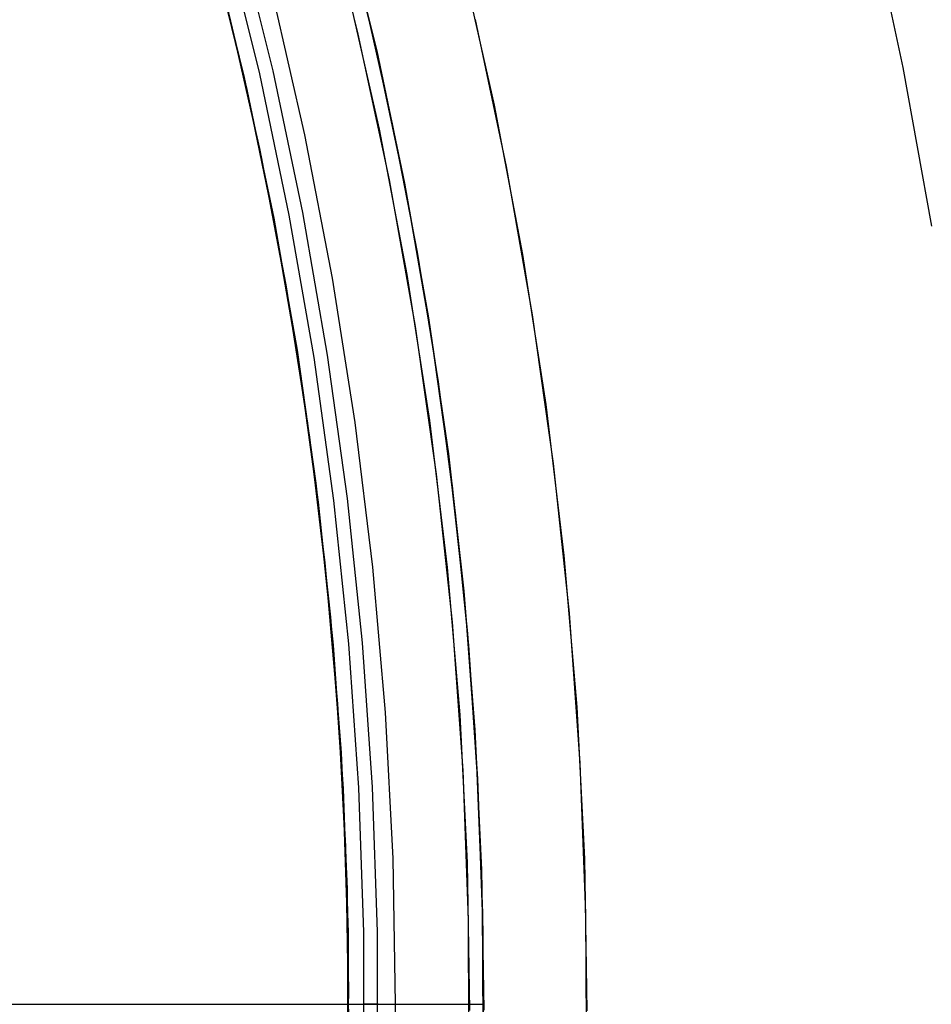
# Model space of a CAD drawing. Header units: millimetres. Extents: x 6049 to 7254, y -11340 to -10297.
# Tile 189 of 237: x 6717 to 6733, y -10680 to -10663. Entities that reach past the tile are written whole.
import ezdxf

# ---------------------------------------------------------------- set-up
doc = ezdxf.new("R2010")
doc.units = ezdxf.units.MM
doc.layers.add('color', color=7, linetype='Continuous')

msp = doc.modelspace()

# ---------------------------------------------------------------- linework, layer by layer
at = {"color": 8, "true_color": 0x7f7f7f}
for p, q in [((6723.066, -10663.798, 47.975), (6722.461, -10661.343, 47.975)), ((6723.066, -10663.798, 89.35), (6722.461, -10661.343, 89.35)), ((6722.536, -10661.629, 66.619), (6723.079, -10663.854, 67.126)), ((6720.237, -10661.932, 89.35), (6720.824, -10664.31, 89.35)), ((6720.237, -10661.932, 46.475), (6720.824, -10664.31, 46.475)), ((6721.086, -10664.25, 89.031), (6720.497, -10661.863, 89.031)), ((6721.086, -10664.25, 89.031), (6720.497, -10661.863, 89.031)), ((6721.313, -10664.198, 88.605), (6720.723, -10661.804, 88.605)), ((6721.313, -10664.198, 88.605), (6720.723, -10661.804, 88.605)), ((6720.859, -10664.479, 88.1), (6720.285, -10662.126, 88.1)), ((6720.345, -10662.343, 74.23), (6720.87, -10664.516, 74.726)), ((6721.857, -10665.288, 46.475), (6721.302, -10662.865, 46.475)), ((6721.857, -10665.288, 46.475), (6721.302, -10662.865, 46.475)), ((6723.35, -10665.1, 75.128), (6722.866, -10662.946, 74.642)), ((6721.089, -10665.522, 67.23), (6720.569, -10663.234, 66.712)), ((6721.115, -10665.663, 88.1), (6720.582, -10663.3, 88.1)), ((6721.115, -10665.663, 88.1), (6720.582, -10663.3, 88.1)), ((6723.586, -10666.273, 47.975), (6723.066, -10663.798, 47.975)), ((6723.586, -10666.273, 89.35), (6723.066, -10663.798, 89.35)), ((6723.079, -10663.854, 67.126), (6723.555, -10666.113, 67.633)), ((6721.591, -10666.656, 89.031), (6721.086, -10664.25, 89.031)), ((6721.591, -10666.656, 89.031), (6721.086, -10664.25, 89.031)), ((6721.82, -10666.612, 88.605), (6721.313, -10664.198, 88.605)), ((6721.82, -10666.612, 88.605), (6721.313, -10664.198, 88.605)), ((6720.824, -10664.31, 89.35), (6721.327, -10666.707, 89.35)), ((6720.824, -10664.31, 46.475), (6721.327, -10666.707, 46.475)), ((6721.352, -10666.851, 88.1), (6720.859, -10664.479, 88.1)), ((6720.87, -10664.516, 74.726), (6721.33, -10666.722, 75.22)), ((6723.773, -10667.283, 75.614), (6723.35, -10665.1, 75.128)), ((6722.328, -10667.729, 46.475), (6721.857, -10665.288, 46.475)), ((6722.328, -10667.729, 46.475), (6721.857, -10665.288, 46.475)), ((6721.536, -10667.844, 67.746), (6721.089, -10665.522, 67.23)), ((6721.568, -10668.043, 88.1), (6721.115, -10665.663, 88.1)), ((6721.568, -10668.043, 88.1), (6721.115, -10665.663, 88.1)), ((6723.555, -10666.113, 67.633), (6723.963, -10668.403, 68.138)), ((6724.02, -10668.763, 47.975), (6723.586, -10666.273, 47.975)), ((6724.02, -10668.763, 89.35), (6723.586, -10666.273, 89.35)), ((6722.244, -10669.042, 88.605), (6721.82, -10666.612, 88.605)), ((6722.244, -10669.042, 88.605), (6721.82, -10666.612, 88.605)), ((6721.327, -10666.707, 89.35), (6721.748, -10669.119, 89.35)), ((6721.327, -10666.707, 46.475), (6721.748, -10669.119, 46.475)), ((6721.33, -10666.722, 75.22), (6721.722, -10668.957, 75.712)), ((6722.014, -10669.078, 89.031), (6721.591, -10666.656, 89.031)), ((6722.014, -10669.078, 89.031), (6721.591, -10666.656, 89.031)), ((6721.763, -10669.238, 88.1), (6721.352, -10666.851, 88.1)), ((6724.131, -10669.493, 76.097), (6723.773, -10667.283, 75.614)), ((6722.714, -10670.184, 46.475), (6722.328, -10667.729, 46.475)), ((6722.714, -10670.184, 46.475), (6722.328, -10667.729, 46.475)), ((6721.908, -10670.197, 68.259), (6721.536, -10667.844, 67.746)), ((6721.938, -10670.437, 88.1), (6721.568, -10668.043, 88.1)), ((6721.938, -10670.437, 88.1), (6721.568, -10668.043, 88.1)), ((6723.963, -10668.403, 68.138), (6724.3, -10670.72, 68.64)), ((6722.019, -10671.015, 67.912), (6721.665, -10668.603, 67.912)), ((6724.368, -10671.268, 47.975), (6724.02, -10668.763, 47.975)), ((6724.368, -10671.268, 89.35), (6724.02, -10668.763, 89.35)), ((6721.722, -10668.957, 75.712), (6722.045, -10671.219, 76.201)), ((6721.748, -10669.119, 89.35), (6722.085, -10671.545, 89.35)), ((6721.748, -10669.119, 46.475), (6722.085, -10671.545, 46.475)), ((6722.352, -10671.513, 89.031), (6722.014, -10669.078, 89.031)), ((6722.352, -10671.513, 89.031), (6722.014, -10669.078, 89.031)), ((6722.583, -10671.484, 88.605), (6722.244, -10669.042, 88.605)), ((6722.583, -10671.484, 88.605), (6722.244, -10669.042, 88.605)), ((6722.093, -10671.638, 88.1), (6721.763, -10669.238, 88.1)), ((6724.422, -10671.726, 76.577), (6724.131, -10669.493, 76.097)), ((6722.203, -10672.577, 68.769), (6721.908, -10670.197, 68.259)), ((6723.015, -10672.652, 46.475), (6722.714, -10670.184, 46.475)), ((6723.015, -10672.652, 46.475), (6722.714, -10670.184, 46.475)), ((6722.227, -10672.842, 88.1), (6721.938, -10670.437, 88.1)), ((6722.227, -10672.842, 88.1), (6721.938, -10670.437, 88.1)), ((6724.3, -10670.72, 68.64), (6724.564, -10673.061, 69.138)), ((6724.59, -10673.346, 68.662), (6724.313, -10670.825, 68.662)), ((6722.289, -10673.437, 67.912), (6722.019, -10671.015, 67.912)), ((6722.045, -10671.219, 76.201), (6722.295, -10673.505, 76.687)), ((6724.63, -10673.783, 47.975), (6724.368, -10671.268, 47.975)), ((6724.63, -10673.783, 89.35), (6724.368, -10671.268, 89.35)), ((6722.838, -10673.938, 88.605), (6722.583, -10671.484, 88.605)), ((6722.838, -10673.938, 88.605), (6722.583, -10671.484, 88.605)), ((6722.085, -10671.545, 89.35), (6722.338, -10673.981, 89.35)), ((6722.085, -10671.545, 46.475), (6722.338, -10673.981, 46.475)), ((6722.341, -10674.047, 88.1), (6722.093, -10671.638, 88.1)), ((6722.606, -10673.958, 89.031), (6722.352, -10671.513, 89.031)), ((6722.606, -10673.958, 89.031), (6722.352, -10671.513, 89.031)), ((6724.647, -10673.981, 77.054), (6724.422, -10671.726, 76.577)), ((6722.418, -10674.981, 69.274), (6722.203, -10672.577, 68.769)), ((6723.23, -10675.128, 46.475), (6723.015, -10672.652, 46.475)), ((6723.23, -10675.128, 46.475), (6723.015, -10672.652, 46.475)), ((6722.434, -10675.255, 88.1), (6722.227, -10672.842, 88.1)), ((6722.434, -10675.255, 88.1), (6722.227, -10672.842, 88.1)), ((6724.564, -10673.061, 69.138), (6724.753, -10675.424, 69.633)), ((6722.476, -10675.867, 67.912), (6722.289, -10673.437, 67.912)), ((6722.295, -10673.505, 76.687), (6722.473, -10675.811, 77.169)), ((6724.78, -10675.875, 68.662), (6724.59, -10673.346, 68.662)), ((6724.804, -10676.305, 47.975), (6724.63, -10673.783, 47.975)), ((6724.804, -10676.305, 89.35), (6724.63, -10673.783, 89.35)), ((6722.338, -10673.981, 89.35), (6722.507, -10676.424, 89.35)), ((6722.338, -10673.981, 46.475), (6722.507, -10676.424, 46.475)), ((6722.776, -10676.41, 89.031), (6722.606, -10673.958, 89.031)), ((6722.776, -10676.41, 89.031), (6722.606, -10673.958, 89.031)), ((6723.009, -10676.398, 88.605), (6722.838, -10673.938, 88.605)), ((6723.009, -10676.398, 88.605), (6722.838, -10673.938, 88.605)), ((6724.801, -10676.255, 77.526), (6724.647, -10673.981, 77.054)), ((6722.506, -10676.464, 88.1), (6722.341, -10674.047, 88.1)), ((6722.551, -10677.405, 69.774), (6722.418, -10674.981, 69.274)), ((6723.359, -10677.611, 46.475), (6723.23, -10675.128, 46.475)), ((6723.359, -10677.611, 46.475), (6723.23, -10675.128, 46.475)), ((6722.558, -10677.674, 88.1), (6722.434, -10675.255, 88.1)), ((6722.558, -10677.674, 88.1), (6722.434, -10675.255, 88.1)), ((6724.753, -10675.424, 69.633), (6724.866, -10677.804, 70.121)), ((6722.473, -10675.811, 77.169), (6722.575, -10678.134, 77.645)), ((6722.58, -10678.302, 67.912), (6722.476, -10675.867, 67.912)), ((6724.883, -10678.408, 68.662), (6724.78, -10675.875, 68.662)), ((6724.886, -10678.543, 77.993), (6724.801, -10676.255, 77.526)), ((6724.891, -10678.832, 47.975), (6724.804, -10676.305, 47.975)), ((6724.891, -10678.832, 89.35), (6724.804, -10676.305, 89.35)), ((6722.589, -10678.885, 88.1), (6722.506, -10676.464, 88.1)), ((6722.507, -10676.424, 89.35), (6722.592, -10678.872, 89.35)), ((6722.507, -10676.424, 46.475), (6722.592, -10678.872, 46.475)), ((6722.861, -10678.867, 89.031), (6722.776, -10676.41, 89.031)), ((6722.861, -10678.867, 89.031), (6722.776, -10676.41, 89.031)), ((6723.094, -10678.863, 88.605), (6723.009, -10676.398, 88.605)), ((6723.094, -10678.863, 88.605), (6723.009, -10676.398, 88.605)), ((6722.602, -10679.844, 70.268), (6722.551, -10677.405, 69.774)), ((6722.599, -10680.096, 88.1), (6722.558, -10677.674, 88.1)), ((6722.599, -10680.096, 88.1), (6722.558, -10677.674, 88.1)), ((6723.402, -10680.096, 46.475), (6723.359, -10677.611, 46.475)), ((6723.402, -10680.096, 46.475), (6723.359, -10677.611, 46.475)), ((6724.866, -10677.804, 70.121), (6724.902, -10680.198, 70.604)), ((6722.575, -10678.134, 77.645), (6722.601, -10680.471, 78.115)), ((6722.599, -10680.739, 67.912), (6722.58, -10678.302, 67.912)), ((6724.897, -10680.944, 68.662), (6724.883, -10678.408, 68.662)), ((6724.898, -10680.843, 78.455), (6724.886, -10678.543, 77.993)), ((6722.592, -10678.872, 89.35), (6722.592, -10681.321, 89.35)), ((6722.592, -10678.872, 46.475), (6722.592, -10681.321, 46.475)), ((6722.861, -10681.325, 89.031), (6722.861, -10678.867, 89.031)), ((6722.861, -10681.325, 89.031), (6722.861, -10678.867, 89.031)), ((6723.094, -10681.329, 88.605), (6723.094, -10678.863, 88.605)), ((6723.094, -10681.329, 88.605), (6723.094, -10678.863, 88.605)), ((6724.891, -10681.36, 47.975), (6724.891, -10678.832, 47.975)), ((6724.891, -10681.36, 89.35), (6724.891, -10678.832, 89.35)), ((6722.589, -10681.307, 88.1), (6722.589, -10678.885, 88.1)), ((6722.568, -10682.295, 70.754), (6722.602, -10679.844, 70.268)), ((6703.751, -10680.096, 88.1), (6722.599, -10680.096, 88.1)), ((6722.558, -10682.518, 88.1), (6722.599, -10680.096, 88.1)), ((6722.558, -10682.518, 88.1), (6722.599, -10680.096, 88.1)), ((6722.599, -10680.096, 88.1), (6722.616, -10680.096, 88.1)), ((6722.602, -10680.096, 46.475), (6723.402, -10680.096, 46.475)), ((6722.602, -10680.096, 46.475), (6722.602, -10680.096, 70.318)), ((6722.602, -10680.096, 78.037), (6722.602, -10680.096, 89.35)), ((6722.602, -10680.096, 89.35), (6724.902, -10680.096, 89.35)), ((6722.616, -10680.096, 88.1), (6722.634, -10680.096, 88.101)), ((6722.634, -10680.096, 88.101), (6722.651, -10680.096, 88.103)), ((6722.651, -10680.096, 88.103), (6722.668, -10680.096, 88.105)), ((6722.668, -10680.096, 88.105), (6722.685, -10680.096, 88.107)), ((6722.685, -10680.096, 88.107), (6722.702, -10680.096, 88.111)), ((6722.702, -10680.096, 88.111), (6722.719, -10680.096, 88.114)), ((6722.719, -10680.096, 88.114), (6722.735, -10680.096, 88.119)), ((6722.735, -10680.096, 88.119), (6722.752, -10680.096, 88.124)), ((6722.752, -10680.096, 88.124), (6722.768, -10680.096, 88.129)), ((6722.768, -10680.096, 88.129), (6722.785, -10680.096, 88.135)), ((6722.785, -10680.096, 88.135), (6722.8, -10680.096, 88.142)), ((6722.8, -10680.096, 88.142), (6722.816, -10680.096, 88.149)), ((6722.816, -10680.096, 88.149), (6722.832, -10680.096, 88.157)), ((6722.832, -10680.096, 88.157), (6722.847, -10680.096, 88.165)), ((6722.847, -10680.096, 88.165), (6722.862, -10680.096, 88.174)), ((6722.862, -10680.096, 88.174), (6722.876, -10680.096, 88.183)), ((6722.886, -10680.096, 89.021), (6722.871, -10680.096, 89.031)), ((6722.876, -10680.096, 88.183), (6722.89, -10680.096, 88.192)), ((6722.9, -10680.096, 89.011), (6722.886, -10680.096, 89.021)), ((6722.89, -10680.096, 88.192), (6722.904, -10680.096, 88.203)), ((6722.914, -10680.096, 89), (6722.9, -10680.096, 89.011)), ((6722.904, -10680.096, 88.203), (6722.918, -10680.096, 88.213)), ((6722.927, -10680.096, 88.989), (6722.914, -10680.096, 89)), ((6722.918, -10680.096, 88.213), (6722.931, -10680.096, 88.224)), ((6722.94, -10680.096, 88.978), (6722.927, -10680.096, 88.989)), ((6722.931, -10680.096, 88.224), (6722.944, -10680.096, 88.236)), ((6722.953, -10680.096, 88.966), (6722.94, -10680.096, 88.978)), ((6722.944, -10680.096, 88.236), (6722.956, -10680.096, 88.248)), ((6722.965, -10680.096, 88.953), (6722.953, -10680.096, 88.966)), ((6722.956, -10680.096, 88.248), (6722.968, -10680.096, 88.26)), ((6722.977, -10680.096, 88.94), (6722.965, -10680.096, 88.953)), ((6722.968, -10680.096, 88.26), (6722.98, -10680.096, 88.273)), ((6722.988, -10680.096, 88.927), (6722.977, -10680.096, 88.94)), ((6722.98, -10680.096, 88.273), (6722.991, -10680.096, 88.286)), ((6722.999, -10680.096, 88.914), (6722.988, -10680.096, 88.927)), ((6722.991, -10680.096, 88.286), (6723.002, -10680.096, 88.3)), ((6723.01, -10680.096, 88.899), (6722.999, -10680.096, 88.914)), ((6723.002, -10680.096, 88.3), (6723.012, -10680.096, 88.314)), ((6723.02, -10680.096, 88.885), (6723.01, -10680.096, 88.899)), ((6723.012, -10680.096, 88.314), (6723.022, -10680.096, 88.328)), ((6723.029, -10680.096, 88.87), (6723.02, -10680.096, 88.885)), ((6723.022, -10680.096, 88.328), (6723.031, -10680.096, 88.343)), ((6723.038, -10680.096, 88.855), (6723.029, -10680.096, 88.87)), ((6723.031, -10680.096, 88.343), (6723.039, -10680.096, 88.358)), ((6723.046, -10680.096, 88.84), (6723.038, -10680.096, 88.855)), ((6723.039, -10680.096, 88.358), (6723.048, -10680.096, 88.373)), ((6723.054, -10680.096, 88.825), (6723.046, -10680.096, 88.84)), ((6723.048, -10680.096, 88.373), (6723.055, -10680.096, 88.388)), ((6723.061, -10680.096, 88.809), (6723.054, -10680.096, 88.825)), ((6723.055, -10680.096, 88.388), (6723.063, -10680.096, 88.404)), ((6723.068, -10680.096, 88.793), (6723.061, -10680.096, 88.809)), ((6723.063, -10680.096, 88.404), (6723.069, -10680.096, 88.42)), ((6723.074, -10680.096, 88.776), (6723.068, -10680.096, 88.793)), ((6723.069, -10680.096, 88.42), (6723.075, -10680.096, 88.436)), ((6723.08, -10680.096, 88.76), (6723.074, -10680.096, 88.776)), ((6723.075, -10680.096, 88.436), (6723.081, -10680.096, 88.452)), ((6723.085, -10680.096, 88.743), (6723.08, -10680.096, 88.76)), ((6723.081, -10680.096, 88.452), (6723.086, -10680.096, 88.469)), ((6723.09, -10680.096, 88.726), (6723.085, -10680.096, 88.743)), ((6723.086, -10680.096, 88.469), (6723.09, -10680.096, 88.486)), ((6723.093, -10680.096, 88.709), (6723.09, -10680.096, 88.726)), ((6723.09, -10680.096, 88.486), (6723.094, -10680.096, 88.502)), ((6723.097, -10680.096, 88.692), (6723.093, -10680.096, 88.709)), ((6723.094, -10680.096, 88.502), (6723.097, -10680.096, 88.519)), ((6723.1, -10680.096, 88.675), (6723.097, -10680.096, 88.692)), ((6723.097, -10680.096, 88.519), (6723.1, -10680.096, 88.536)), ((6723.102, -10680.096, 88.657), (6723.1, -10680.096, 88.675)), ((6723.1, -10680.096, 88.536), (6723.102, -10680.096, 88.553)), ((6723.103, -10680.096, 88.64), (6723.102, -10680.096, 88.657)), ((6723.102, -10680.096, 88.553), (6723.103, -10680.096, 88.571)), ((6723.104, -10680.096, 88.623), (6723.103, -10680.096, 88.64)), ((6723.103, -10680.096, 88.571), (6723.104, -10680.096, 88.588)), ((6723.104, -10680.096, 88.605), (6723.104, -10680.096, 88.623)), ((6723.104, -10680.096, 88.588), (6723.104, -10680.096, 88.605)), ((6723.359, -10682.582, 46.475), (6723.402, -10680.096, 46.475)), ((6723.402, -10680.096, 46.475), (6723.453, -10680.096, 46.476)), ((6723.453, -10680.096, 46.476), (6723.505, -10680.096, 46.478)), ((6723.505, -10680.096, 46.478), (6723.556, -10680.096, 46.483)), ((6723.556, -10680.096, 46.483), (6723.606, -10680.096, 46.489)), ((6723.606, -10680.096, 46.489), (6723.657, -10680.096, 46.497)), ((6723.657, -10680.096, 46.497), (6723.707, -10680.096, 46.506)), ((6723.707, -10680.096, 46.506), (6723.757, -10680.096, 46.518)), ((6723.757, -10680.096, 46.518), (6723.807, -10680.096, 46.531)), ((6723.807, -10680.096, 46.531), (6723.856, -10680.096, 46.545)), ((6723.856, -10680.096, 46.545), (6723.905, -10680.096, 46.562)), ((6723.905, -10680.096, 46.562), (6723.952, -10680.096, 46.58)), ((6723.952, -10680.096, 46.58), (6724, -10680.096, 46.599)), ((6724, -10680.096, 46.599), (6724.046, -10680.096, 46.62)), ((6724.046, -10680.096, 46.62), (6724.092, -10680.096, 46.643)), ((6724.092, -10680.096, 46.643), (6724.137, -10680.096, 46.668)), ((6724.137, -10680.096, 46.668), (6724.182, -10680.096, 46.693)), ((6724.182, -10680.096, 46.693), (6724.225, -10680.096, 46.721)), ((6724.225, -10680.096, 46.721), (6724.267, -10680.096, 46.75)), ((6724.267, -10680.096, 46.75), (6724.309, -10680.096, 46.78)), ((6724.309, -10680.096, 46.78), (6724.349, -10680.096, 46.811)), ((6724.349, -10680.096, 46.811), (6724.388, -10680.096, 46.844)), ((6724.388, -10680.096, 46.844), (6724.426, -10680.096, 46.879)), ((6724.426, -10680.096, 46.879), (6724.463, -10680.096, 46.914)), ((6724.463, -10680.096, 46.914), (6724.498, -10680.096, 46.951)), ((6724.498, -10680.096, 46.951), (6724.533, -10680.096, 46.989)), ((6724.533, -10680.096, 46.989), (6724.566, -10680.096, 47.028)), ((6724.566, -10680.096, 47.028), (6724.597, -10680.096, 47.069)), ((6724.597, -10680.096, 47.069), (6724.628, -10680.096, 47.11)), ((6724.628, -10680.096, 47.11), (6724.656, -10680.096, 47.152)), ((6724.656, -10680.096, 47.152), (6724.684, -10680.096, 47.196)), ((6724.684, -10680.096, 47.196), (6724.71, -10680.096, 47.24)), ((6724.71, -10680.096, 47.24), (6724.734, -10680.096, 47.285)), ((6724.734, -10680.096, 47.285), (6724.757, -10680.096, 47.331)), ((6724.757, -10680.096, 47.331), (6724.778, -10680.096, 47.377)), ((6724.778, -10680.096, 47.377), (6724.798, -10680.096, 47.425)), ((6724.798, -10680.096, 47.425), (6724.816, -10680.096, 47.473)), ((6724.816, -10680.096, 47.473), (6724.832, -10680.096, 47.521)), ((6724.832, -10680.096, 47.521), (6724.847, -10680.096, 47.57)), ((6724.847, -10680.096, 47.57), (6724.86, -10680.096, 47.62)), ((6724.86, -10680.096, 47.62), (6724.871, -10680.096, 47.67)), ((6724.871, -10680.096, 47.67), (6724.88, -10680.096, 47.72)), ((6724.88, -10680.096, 47.72), (6724.888, -10680.096, 47.771)), ((6724.888, -10680.096, 47.771), (6724.894, -10680.096, 47.822)), ((6724.894, -10680.096, 47.822), (6724.899, -10680.096, 47.873)), ((6724.899, -10680.096, 47.873), (6724.901, -10680.096, 47.924)), ((6724.901, -10680.096, 47.924), (6724.902, -10680.096, 47.975)), ((6724.902, -10680.096, 47.975), (6724.902, -10680.096, 70.584)), ((6724.902, -10680.096, 78.306), (6724.902, -10680.096, 89.35))]:
    msp.add_line(p, q, dxfattribs=at)
at = {"layer": 'color', "color": 254, "true_color": 0xcad1ee}
for p, q in [((6722.766, -10663.575, 23.298), (6722.149, -10661.114, 23.298)), ((6722.766, -10663.575, 23.298), (6722.149, -10661.114, 23.298)), ((6731.46, -10661.448, 17.309), (6732.041, -10664.138, 17.309)), ((6724.507, -10662.255, 43.5), (6725.079, -10664.78, 43.5)), ((6724.507, -10662.255, 32.973), (6725.079, -10664.78, 32.973)), ((6724.507, -10662.255, 43.5), (6725.079, -10664.78, 43.5)), ((6722.564, -10662.731, 43.5), (6723.121, -10665.189, 43.5)), ((6722.564, -10662.731, 33.399), (6723.121, -10665.189, 33.399)), ((6722.564, -10662.731, 43.5), (6723.121, -10665.189, 43.5)), ((6725.29, -10665.829, 22.446), (6724.76, -10663.323, 22.446)), ((6725.29, -10665.829, 22.446), (6724.76, -10663.323, 22.446)), ((6723.297, -10666.055, 23.298), (6722.766, -10663.575, 23.298)), ((6723.297, -10666.055, 23.298), (6722.766, -10663.575, 23.298)), ((6732.041, -10664.138, 17.309), (6732.531, -10666.845, 17.309)), ((6725.079, -10664.78, 43.5), (6725.564, -10667.324, 43.5)), ((6725.079, -10664.78, 32.973), (6725.564, -10667.324, 32.973)), ((6725.079, -10664.78, 43.5), (6725.564, -10667.324, 43.5)), ((6723.121, -10665.189, 43.5), (6723.593, -10667.664, 43.5)), ((6723.121, -10665.189, 33.399), (6723.593, -10667.664, 33.399)), ((6723.121, -10665.189, 43.5), (6723.593, -10667.664, 43.5)), ((6725.734, -10668.351, 22.446), (6725.29, -10665.829, 22.446)), ((6725.734, -10668.351, 22.446), (6725.29, -10665.829, 22.446)), ((6723.741, -10668.553, 23.298), (6723.297, -10666.055, 23.298)), ((6723.741, -10668.553, 23.298), (6723.297, -10666.055, 23.298)), ((6725.564, -10667.324, 43.5), (6725.961, -10669.882, 43.5)), ((6725.564, -10667.324, 32.973), (6725.961, -10669.882, 32.973)), ((6725.564, -10667.324, 43.5), (6725.961, -10669.882, 43.5)), ((6723.593, -10667.664, 43.5), (6723.98, -10670.155, 43.5)), ((6723.593, -10667.664, 33.399), (6723.98, -10670.155, 33.399)), ((6723.593, -10667.664, 43.5), (6723.98, -10670.155, 43.5)), ((6726.092, -10670.887, 22.446), (6725.734, -10668.351, 22.446)), ((6726.092, -10670.887, 22.446), (6725.734, -10668.351, 22.446)), ((6724.099, -10671.064, 23.298), (6723.741, -10668.553, 23.298)), ((6724.099, -10671.064, 23.298), (6723.741, -10668.553, 23.298)), ((6725.961, -10669.882, 43.5), (6726.269, -10672.453, 43.5)), ((6725.961, -10669.882, 32.973), (6726.269, -10672.453, 32.973)), ((6725.961, -10669.882, 43.5), (6726.269, -10672.453, 43.5)), ((6723.98, -10670.155, 43.5), (6724.28, -10672.657, 43.5)), ((6723.98, -10670.155, 33.399), (6724.28, -10672.657, 33.399)), ((6723.98, -10670.155, 43.5), (6724.28, -10672.657, 43.5)), ((6726.363, -10673.433, 22.446), (6726.092, -10670.887, 22.446)), ((6726.363, -10673.433, 22.446), (6726.092, -10670.887, 22.446)), ((6724.369, -10673.586, 23.298), (6724.099, -10671.064, 23.298)), ((6724.369, -10673.586, 23.298), (6724.099, -10671.064, 23.298)), ((6726.269, -10672.453, 43.5), (6726.489, -10675.033, 43.5)), ((6726.269, -10672.453, 32.973), (6726.489, -10675.033, 32.973)), ((6726.269, -10672.453, 43.5), (6726.489, -10675.033, 43.5)), ((6724.28, -10672.657, 43.5), (6724.493, -10675.168, 43.5)), ((6724.28, -10672.657, 33.399), (6724.493, -10675.168, 33.399)), ((6724.28, -10672.657, 43.5), (6724.493, -10675.168, 43.5)), ((6726.547, -10675.988, 22.446), (6726.363, -10673.433, 22.446)), ((6726.547, -10675.988, 22.446), (6726.363, -10673.433, 22.446)), ((6724.551, -10676.116, 23.298), (6724.369, -10673.586, 23.298)), ((6724.551, -10676.116, 23.298), (6724.369, -10673.586, 23.298)), ((6724.493, -10675.168, 43.5), (6724.62, -10677.685, 43.5)), ((6724.493, -10675.168, 33.399), (6724.62, -10677.685, 33.399)), ((6724.493, -10675.168, 43.5), (6724.62, -10677.685, 43.5)), ((6726.489, -10675.033, 43.5), (6726.619, -10677.619, 43.5)), ((6726.489, -10675.033, 32.973), (6726.619, -10677.619, 32.973)), ((6726.489, -10675.033, 43.5), (6726.619, -10677.619, 43.5)), ((6726.644, -10678.547, 22.446), (6726.547, -10675.988, 22.446)), ((6726.644, -10678.547, 22.446), (6726.547, -10675.988, 22.446)), ((6724.645, -10678.651, 23.298), (6724.551, -10676.116, 23.298)), ((6724.645, -10678.651, 23.298), (6724.551, -10676.116, 23.298)), ((6724.62, -10677.685, 43.5), (6724.66, -10680.204, 43.5)), ((6724.62, -10677.685, 33.399), (6724.66, -10680.204, 33.399)), ((6724.62, -10677.685, 43.5), (6724.66, -10680.204, 43.5)), ((6726.619, -10677.619, 43.5), (6726.66, -10680.207, 43.5)), ((6726.619, -10677.619, 32.973), (6726.66, -10680.207, 32.973)), ((6726.619, -10677.619, 43.5), (6726.66, -10680.207, 43.5)), ((6724.652, -10681.188, 23.298), (6724.645, -10678.651, 23.298)), ((6724.652, -10681.188, 23.298), (6724.645, -10678.651, 23.298)), ((6726.653, -10681.108, 22.446), (6726.644, -10678.547, 22.446)), ((6726.653, -10681.108, 22.446), (6726.644, -10678.547, 22.446))]:
    msp.add_line(p, q, dxfattribs=at)
at = {"layer": 'color'}
for p, q in [((6722.564, -10662.731, 43.5), (6723.121, -10665.189, 43.5)), ((6723.121, -10665.189, 43.5), (6723.593, -10667.664, 43.5)), ((6723.593, -10667.664, 43.5), (6723.98, -10670.155, 43.5)), ((6723.98, -10670.155, 43.5), (6724.28, -10672.657, 43.5)), ((6724.28, -10672.657, 43.5), (6724.493, -10675.168, 43.5)), ((6724.493, -10675.168, 43.5), (6724.62, -10677.685, 43.5)), ((6724.62, -10677.685, 43.5), (6724.66, -10680.204, 43.5)), ((6578.66, -10680.096, 43.5), (6724.66, -10680.096, 43.5))]:
    msp.add_line(p, q, dxfattribs=at)

doc.saveas('drawing.dxf')
